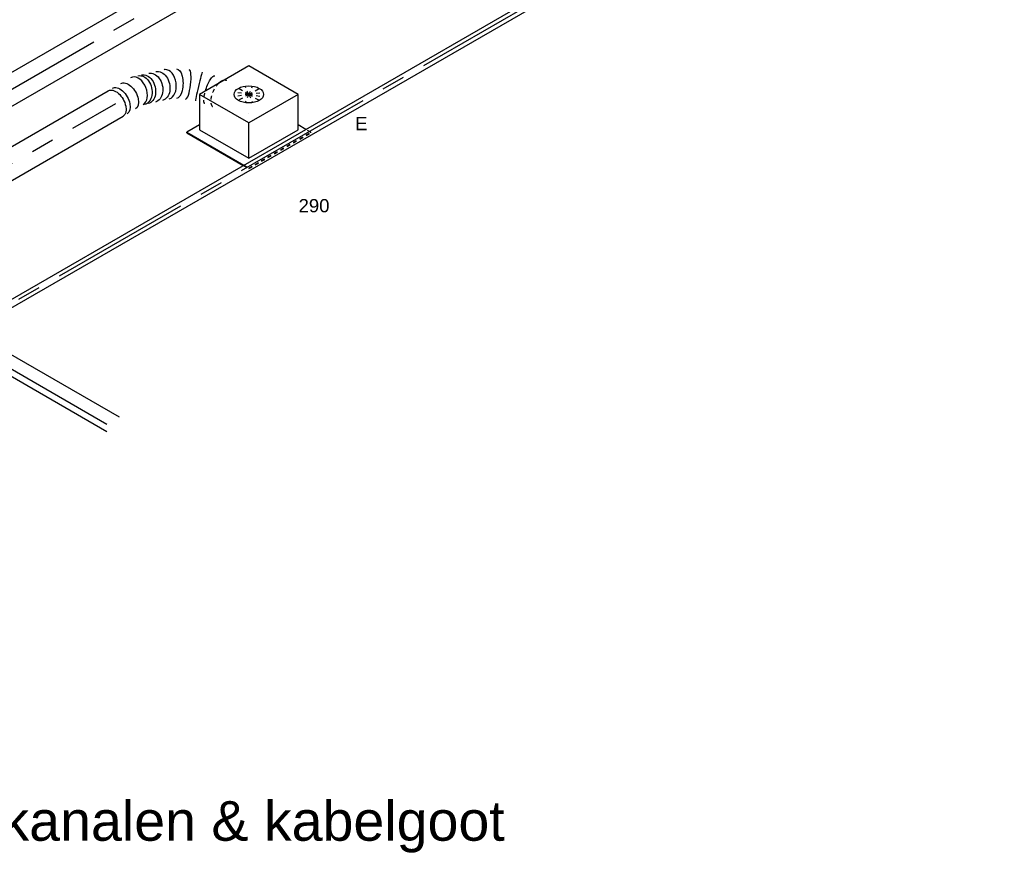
# Model space of a CAD drawing. Extents: x -329828 to 339781, y -55429 to 69176.
# Tile 65 of 140: x -34035 to -27348, y 33001 to 38668. Entities that reach past the tile are written whole.
import ezdxf
from ezdxf.enums import TextEntityAlignment as Align

# ---------------------------------------------------------------- set-up
doc = ezdxf.new("R2010")
doc.units = 0
doc.header["$LTSCALE"] = 50
doc.linetypes.add('CENTER2', pattern=[28.575, 19.05, -3.175, 3.175, -3.175])
doc.linetypes.add('STREEPJES', pattern=[0.1, 0.05, -0.05])
doc.layers.get('0').update_dxf_attribs({"linetype": 'CONTINUOUS'})
for name, color, linetype in [('EL6131--', 2, 'CONTINUOUS'), ('EM6131--', 1, 'CONTINUOUS'), ('WL524---_D', 153, 'CONTINUOUS'), ('WL524---_HARTLIJN', 8, 'CONTINUOUS'), ('WL570---_TOEVOER', 3, 'CONTINUOUS'), ('WL570---_TOEVOER_HL', 8, 'CONTINUOUS'), ('WL570---_TOEVOER_RST', 2, 'CONTINUOUS'), ('WL570---_TOEVOER_RST_HL', 1, 'CONTINUOUS'), ('WM570---_TOEVOER_PR', 1, 'CONTINUOUS'), ('WM570---_TOEVOER_RST_PR', 1, 'CONTINUOUS')]:
    doc.layers.add(name, color=color, linetype=linetype)
doc.styles.add('BURO-018', font='ARIAL.TTF', dxfattribs={"height": 90})

# ---------------------------------------------------------------- blocks, each defined once
blk = doc.blocks.new('*U662')
at = {"color": 0, "ltscale": 10}
for p, q in [((12.2, 63.6, -4715), (1184.2, 63.6, -4715)), ((36.7, 21.2, -4715), (1159.7, 21.2, -4715)), ((1305.1, 21.2, -4715), (1477.1, 21.2, -4715)), ((1329.6, 63.6, -4715), (1452.6, 63.6, -4715)), ((1915, 21.2, -4715), (2023.2, 21.2, -4715)), ((1939.5, 63.6, -4715), (2047.7, 63.6, -4715)), ((2341.8, 21.2, -4715), (2526.7, 21.2, -4715)), ((2366.3, 63.6, -4715), (2551.2, 63.6, -4715)), ((2845.3, 21.2, -4715), (4540.4, 21.2, -4715)), ((2869.8, 63.6, -4715), (4564.9, 63.6, -4715)), ((-12.2, -63.6, -4715), (1110.8, -63.6, -4715)), ((1256.1, -63.6, -4715), (1974.2, -63.6, -4715)), ((2292.8, -63.6, -4715), (2477.7, -63.6, -4715)), ((2796.3, -63.6, -4715), (4491.4, -63.6, -4715))]:
    blk.add_line(p, q, dxfattribs=at)
at = {"color": 0, "linetype": 'STREEPJES', "ltscale": 10}
for p, q in [((1179.7, 21.2, -4715), (1285.1, 21.2, -4715)), ((1204.2, 63.6, -4715), (1309.6, 63.6, -4715)), ((1452.6, 63.6, -4715), (1939.5, 63.6, -4715)), ((1477.1, 21.2, -4715), (1915, 21.2, -4715)), ((2043.2, 21.2, -4715), (2321.8, 21.2, -4715)), ((2067.7, 63.6, -4715), (2346.3, 63.6, -4715)), ((2546.7, 21.2, -4715), (2825.3, 21.2, -4715)), ((2571.2, 63.6, -4715), (2849.8, 63.6, -4715)), ((4540.4, 21.2, -4715), (4923.8, 21.2, -4715)), ((4564.9, 63.6, -4715), (4899.3, 63.6, -4715)), ((1130.8, -63.6, -4715), (1236.1, -63.6, -4715)), ((1994.2, -63.6, -4715), (2272.8, -63.6, -4715)), ((2497.7, -63.6, -4715), (2776.3, -63.6, -4715)), ((4491.4, -63.6, -4715), (4874.8, -63.6, -4715))]:
    blk.add_line(p, q, dxfattribs=at)
at = {"layer": 'EM6131--', "color": 1, "style": 'BURO-018'}
blk.add_attdef('POSNR', text='', height=90, dxfattribs=at).set_placement((0, 0), align=Align.MIDDLE)
blk = doc.blocks.new('*U787')
at = {"color": 0, "ltscale": 10}
for p, q in [((29.9, 25, -4332.5), (8803.5, 25, -4332.5)), ((29.9, -25, -4332.5), (620.2, -25, -4332.5)), ((718.1, -25, -4332.5), (8803.5, -25, -4332.5))]:
    blk.add_line(p, q, dxfattribs=at)
at = {"color": 8, "linetype": 'STREEPJES', "ltscale": 10}
blk.add_line((620.2, -25, -4332.5), (718.1, -25, -4332.5), dxfattribs=at)
at = {"layer": 'WL524---_HARTLIJN', "linetype": 'CENTER2'}
blk.add_line((0, 0, -4332.5), (8824.2, 0, -4332.5), dxfattribs=at)
at = {"layer": 'WL524---_D', "color": 1, "style": 'BURO-018'}
blk.add_attdef('POSNR', text='', height=90, dxfattribs=at).set_placement((0, 0), align=Align.MIDDLE)
blk = doc.blocks.new('*U806')
at = {"color": 0, "ltscale": 10}
for p, q in [((0, 100, -4253.4), (3193, 100, -4253.4)), ((52.7, -100, -4253.4), (3193, -100, -4253.4))]:
    blk.add_line(p, q, dxfattribs=at)
at = {"color": 8, "linetype": 'STREEPJES', "ltscale": 10}
blk.add_line((0, -100, -4253.4), (52.7, -100, -4253.4), dxfattribs=at)
at = {"color": 0, "ltscale": 10}
blk.add_ellipse((0, 0, -4253.4), major_axis=(0, 100), ratio=0.57735, start_param=3.516898, end_param=6.283185, dxfattribs=at)
at = {"color": 0, "ltscale": 10, "extrusion": (-4.26297e-17, -1.03585e-16, -1)}
blk.add_ellipse((3193, 0, -4253.4), major_axis=(0, 100), ratio=0.57735, start_param=0, end_param=3.141593, dxfattribs=at)
at = {"color": 8, "linetype": 'STREEPJES', "ltscale": 10}
blk.add_ellipse((0, 0, -4253.4), major_axis=(0, 100), ratio=0.57735, start_param=3.141593, end_param=3.516898, dxfattribs=at)
at = {"layer": 'WL570---_TOEVOER_HL', "linetype": 'CENTER2'}
blk.add_line((0, 0, -4253.4), (3193, 0, -4253.4), dxfattribs=at)
at = {"layer": 'WM570---_TOEVOER_PR', "color": 1, "style": 'BURO-018'}
blk.add_attdef('POSNR', text='', height=90, dxfattribs=at).set_placement((0, 0), align=Align.MIDDLE)
blk = doc.blocks.new('*U855')
at = {"color": 0, "ltscale": 10}
blk.add_line((546.8, -52.5, -1995.6), (546.4, -52.2, -1995.6), dxfattribs=at)
at = {"color": 0, "ltscale": 10, "extrusion": (-4.26297e-17, -1.03585e-16, -1)}
for centre, major_axis, ratio, start_param, end_param in [((0, 0, -1995.6), (0, 100), 0.57735, 0, 3.141593), ((32.6, 0, -1995.6), (0, 100), 0.57735, 0, 3.141593), ((97.9, 0, -1995.6), (0, 100), 0.57735, 0, 3.141593), ((195.5, -8.9, -1995.6), (29.1, 95.7), 0.718377, 0, 3.141593), ((219.5, -16.1, -1995.6), (29.1, 95.7), 0.718377, 0, 3.141593), ((267.3, -30.7, -1995.6), (29.1, 95.7), 0.718377, 0, 3.141593), ((315.1, -45.2, -1995.6), (29.1, 95.7), 0.718377, 0, 3.141593), ((424.4, -90.3, -1995.6), (50.8, 86.3), 0.445122, 6.254809, 9.396402), ((600.3, -239.3, -1995.6), (75.9, 65.4), 0.259994, 4.531175, 6.297434)]:
    blk.add_ellipse(centre, major_axis=major_axis, ratio=ratio, start_param=start_param, end_param=end_param, dxfattribs=at)
at = {"color": 0, "ltscale": 10}
for centre, major_axis, ratio, start_param, end_param in [((166.4, 0, -1995.6), (14.8, 99.5), 0.653499, 3.238393, 6.186385), ((166.4, 0, -1995.6), (14.8, 99.5), 0.653499, 6.186385, 6.379985), ((365.3, -60.4, -1995.6), (37.3, 93), 0.639534, 3.196993, 6.227785), ((365.3, -60.4, -1995.6), (37.3, 93), 0.639534, 6.227785, 6.338585), ((486.1, -132.1, -1995.6), (60.5, 79.8), 0.219741, 3.15339, 6.271388), ((546.1, -182.9, -1995.6), (68.5, 73), 0.020847, 0.001066, 3.142658), ((645, -297.3, -1995.6), (83.2, 55.7), 0.481138, 0.330124, 0.915966)]:
    blk.add_ellipse(centre, major_axis=major_axis, ratio=ratio, start_param=start_param, end_param=end_param, dxfattribs=at)
at = {"color": 8, "linetype": 'STREEPJES', "ltscale": 10, "extrusion": (-4.26297e-17, -1.03585e-16, -1)}
blk.add_ellipse((600.3, -239.3, -1995.6), major_axis=(75.9, 65.4), ratio=0.259994, start_param=3.155841, end_param=4.531175, dxfattribs=at)
at = {"color": 8, "linetype": 'STREEPJES', "ltscale": 10}
for start_param, end_param in [(0.915966, 3.109584), (0.032008, 0.330124), (6.251177, 6.315194)]:
    blk.add_ellipse((645, -297.3, -1995.6), major_axis=(83.2, 55.7), ratio=0.481138, start_param=start_param, end_param=end_param, dxfattribs=at)
at = {"layer": 'WM570---_TOEVOER_PR', "color": 1, "style": 'BURO-018'}
blk.add_attdef('POSNR', text='', height=90, dxfattribs=at).set_placement((0, 0), align=Align.MIDDLE)
blk = doc.blocks.new('*U894')
at = {"color": 0, "ltscale": 10}
for p, q in [((-225.4, 278.6, -1774.4), (-345.8, 70, -1774.4)), ((160.8, 278.6, -1774.4), (-225.4, 278.6, -1774.4)), ((-32.3, -55.9, -1774.4), (-225.4, 278.6, -1774.4)), ((354, -55.9, -1774.4), (160.8, 278.6, -1774.4)), ((-430.7, 95.5, -1774.4), (-428.7, 99, -1774.4)), ((-430.7, 95.5, -1774.4), (-209.6, -287.5, -1774.4)), ((-329, 99, -1774.4), (-428.7, 99, -1774.4)), ((-428.7, 99, -1774.4), (-205.5, -287.5, -1774.4)), ((-345.8, 70, -1774.4), (-152.7, -264.5, -1774.4)), ((-152.7, -264.5, -1774.4), (-32.3, -55.9, -1774.4)), ((354, -55.9, -1774.4), (-32.3, -55.9, -1774.4)), ((233.5, -264.5, -1774.4), (354, -55.9, -1774.4)), ((-152.7, -264.5, -1774.4), (233.5, -264.5, -1774.4)), ((280.3, -287.5, -1774.4), (250.3, -235.5, -1774.4))]:
    blk.add_line(p, q, dxfattribs=at)
at = {"color": 8, "linetype": 'STREEPJES', "ltscale": 10}
for p, q in [((64.3, 111.4, -1774.4), (-26.8, 146.7, -1774.4)), ((64.3, 111.4, -1774.4), (-11.9, 172.6, -1774.4)), ((64.3, 111.4, -1774.4), (23.5, 182.1, -1774.4)), ((64.3, 111.4, -1774.4), (69.8, 172.6, -1774.4)), ((64.3, 111.4, -1774.4), (114.6, 146.7, -1774.4)), ((64.3, 111.4, -1774.4), (-17.4, 111.4, -1774.4)), ((64.3, 111.4, -1774.4), (14, 76, -1774.4)), ((64.3, 111.4, -1774.4), (58.8, 50.1, -1774.4)), ((64.3, 111.4, -1774.4), (105.1, 40.7, -1774.4)), ((64.3, 111.4, -1774.4), (140.5, 50.1, -1774.4)), ((64.3, 111.4, -1774.4), (155.4, 76, -1774.4)), ((64.3, 111.4, -1774.4), (145.9, 111.4, -1774.4)), ((-209.6, -287.5, -1774.4), (-187.8, -325.3, -1774.4)), ((-205.5, -287.5, -1774.4), (-185.8, -321.7, -1774.4)), ((-185.8, -321.7, -1774.4), (-187.8, -325.3, -1774.4)), ((-187.8, -325.3, -1774.4), (298, -325.3, -1774.4)), ((-185.8, -321.7, -1774.4), (300.1, -321.7, -1774.4)), ((300.1, -321.7, -1774.4), (280.3, -287.5, -1774.4)), ((298, -325.3, -1774.4), (300.1, -321.7, -1774.4))]:
    blk.add_line(p, q, dxfattribs=at)
at = {"color": 0, "ltscale": 10}
blk.add_ellipse((64.3, 111.4, -1774.4), major_axis=(86.6, -50), ratio=0.57735, dxfattribs=at)
at = {"layer": 'WL570---_TOEVOER_RST_HL', "linetype": 'CENTER2'}
blk.add_circle((0, 0, -1774.4), 0.075, dxfattribs=at)
at = {"layer": 'WL570---_TOEVOER_RST', "color": 1, "style": 'BURO-018'}
for tag in ['MC', 'Q']:
    blk.add_attdef(tag, text='', height=90, dxfattribs=at).set_placement((0, 0), align=Align.MIDDLE)
at = {"layer": 'WM570---_TOEVOER_RST_PR', "color": 1, "style": 'BURO-018'}
blk.add_attdef('POSNR', text='', height=90, dxfattribs=at).set_placement((0, 0), align=Align.MIDDLE)
blk = doc.blocks.new('*U1114')
at = {"color": 0, "ltscale": 10}
for p, q in [((17.4, 100, -4108.2), (4572.5, 100, -4108.2)), ((17.4, -100, -4108.2), (4572.5, -100, -4108.2))]:
    blk.add_line(p, q, dxfattribs=at)
blk.add_ellipse((0, 0, -4108.2), major_axis=(0, 100), ratio=0.57735, start_param=3.726866, end_param=5.697912, dxfattribs=at)
at = {"color": 0, "ltscale": 10, "extrusion": (-4.26297e-17, -1.03585e-16, -1)}
blk.add_ellipse((4572.5, 0, -4108.2), major_axis=(0, 100), ratio=0.57735, start_param=0, end_param=3.141593, dxfattribs=at)
at = {"layer": 'WL570---_TOEVOER_HL', "linetype": 'CENTER2'}
blk.add_line((0, 0, -4108.2), (4572.5, 0, -4108.2), dxfattribs=at)
at = {"layer": 'WM570---_TOEVOER_PR', "color": 1, "style": 'BURO-018'}
blk.add_attdef('POSNR', text='', height=90, dxfattribs=at).set_placement((0, 0), align=Align.MIDDLE)

msp = doc.modelspace()

# ---------------------------------------------------------------- block references
at = {"layer": 'EL6131--', "rotation": 149.9999999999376}
msp.add_blockref('*U662', (-33399.7, 35919.6, 4715), dxfattribs=at)
at = {"layer": 'WL524---_D', "rotation": 30.00000000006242}
msp.add_blockref('*U787', (-35002.2, 36214.5, 4332.5), dxfattribs=at)
at = {"layer": 'WL570---_TOEVOER', "rotation": 30.00000000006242}
for name, p in [('*U1114', (-36831.5, 36612, 4108.2)), ('*U855', (-33382.7, 38099.7, 1995.6)), ('*U806', (-36147.9, 36503.2, 4253.4))]:
    msp.add_blockref(name, p, dxfattribs=at)
at = {"layer": 'WL570---_TOEVOER_RST'}
ref = msp.add_blockref('*U894', (-32478.4, 38032.6, 1774.4), dxfattribs=dict(at, rotation=30.00000000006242))
ref.add_attrib('Q', '290', dxfattribs={"color": 1, "height": 90, "style": 'BURO-018'}).set_placement((-32035.6, 37405.4), align=Align.MIDDLE)
ref.add_attrib('MC', 'E', dxfattribs={"color": 1, "height": 90, "style": 'BURO-018'}).set_placement((-31713.9, 37962.7), align=Align.MIDDLE)

# ---------------------------------------------------------------- texts
at = {"layer": 'WL570---_TOEVOER', "style": 'BURO-018'}
msp.add_text('isometrisch aanzicht luchtkanalen & kabelgoot', height=270, dxfattribs=at).set_placement((-38476.4, 33093.4))

doc.saveas('drawing.dxf')
